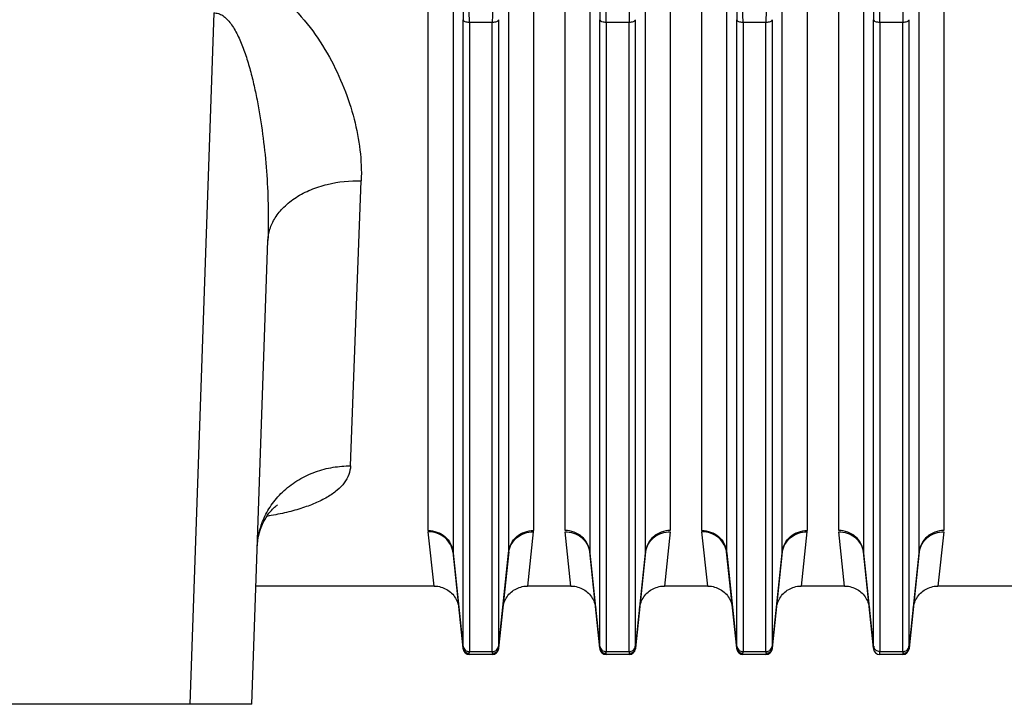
# Model space of a CAD drawing. Extents: x -3093 to 1181, y 8 to 2278.
# Tile 18 of 67: x -1881 to -1722, y 940 to 1050. Entities that reach past the tile are written whole.
import ezdxf

# ---------------------------------------------------------------- set-up
doc = ezdxf.new("R2010")
doc.units = 0
doc.header["$LTSCALE"] = 65.395
doc.layers.get('0').update_dxf_attribs({"linetype": 'CONTINUOUS'})

msp = doc.modelspace()

# ---------------------------------------------------------------- linework, layer by layer
at = {"color": 2, "linetype": 'CONTINUOUS'}
for p, q in [((-1815.01, 967.62), (-1815.01, 1074.75)), ((-1798.1, 1074.75), (-1798.1, 967.62)), ((-1793.01, 967.62), (-1793.01, 1074.75)), ((-1776.1, 1074.75), (-1776.1, 967.62)), ((-1771.01, 967.62), (-1771.01, 1074.75)), ((-1754.1, 1074.75), (-1754.1, 967.62)), ((-1749.01, 967.62), (-1749.01, 1074.75)), ((-1732.1, 1074.75), (-1732.1, 967.62)), ((-1814.06, 958.7), (-1815, 967.4)), ((-1798.12, 967.4), (-1799.05, 958.7)), ((-1792.06, 958.7), (-1793, 967.4)), ((-1776.12, 967.4), (-1777.05, 958.7)), ((-1770.06, 958.7), (-1771, 967.4)), ((-1754.12, 967.4), (-1755.05, 958.7)), ((-1748.06, 958.7), (-1749, 967.4)), ((-1732.12, 967.4), (-1733.05, 958.7)), ((-1809.41, 948.64), (-1809.4, 948.59)), ((-1803.71, 948.64), (-1803.71, 948.59)), ((-1787.41, 948.64), (-1787.4, 948.59)), ((-1781.71, 948.64), (-1781.71, 948.59)), ((-1765.41, 948.64), (-1765.4, 948.59)), ((-1759.71, 948.64), (-1759.71, 948.59)), ((-1743.41, 948.64), (-1743.4, 948.59)), ((-1737.71, 948.64), (-1737.71, 948.59)), ((-1808.41, 947.7), (-1808.41, 947.75)), ((-1804.7, 947.75), (-1804.71, 947.7)), ((-1786.41, 947.7), (-1786.41, 947.75)), ((-1782.7, 947.75), (-1782.71, 947.7)), ((-1764.41, 947.7), (-1764.41, 947.75)), ((-1760.7, 947.75), (-1760.71, 947.7)), ((-1742.41, 947.7), (-1742.41, 947.75)), ((-1738.7, 947.75), (-1738.71, 947.7))]:
    msp.add_line(p, q, dxfattribs=at)
at = {"color": 9, "linetype": 'CONTINUOUS'}
for p, q in [((-1811.03, 1073.23), (-1811.03, 964.18)), ((-1802.08, 964.18), (-1802.08, 1073.23)), ((-1789.03, 1073.23), (-1789.03, 964.18)), ((-1780.08, 964.18), (-1780.08, 1073.23)), ((-1767.03, 1073.23), (-1767.03, 964.18)), ((-1758.08, 964.18), (-1758.08, 1073.23)), ((-1745.03, 1073.23), (-1745.03, 964.18)), ((-1736.08, 964.18), (-1736.08, 1073.23)), ((-1849.49, 1050.77), (-1853.37, 939.7)), ((-1809.4, 949.02), (-1809.4, 1049.69)), ((-1803.72, 1049.69), (-1803.72, 949.02)), ((-1787.4, 949.02), (-1787.4, 1049.69)), ((-1781.72, 1049.69), (-1781.72, 949.02)), ((-1765.4, 949.02), (-1765.4, 1049.69)), ((-1759.72, 1049.69), (-1759.72, 949.02)), ((-1743.4, 949.02), (-1743.4, 1049.69)), ((-1737.72, 1049.69), (-1737.72, 949.02)), ((-1804.71, 1049.24), (-1808.4, 1049.24)), ((-1808.4, 1049.24), (-1808.4, 948.16)), ((-1804.71, 948.16), (-1804.71, 1049.24)), ((-1782.71, 1049.24), (-1786.4, 1049.24)), ((-1786.4, 1049.24), (-1786.4, 948.16)), ((-1782.71, 948.16), (-1782.71, 1049.24)), ((-1760.71, 1049.24), (-1764.4, 1049.24)), ((-1764.4, 1049.24), (-1764.4, 948.16)), ((-1760.71, 948.16), (-1760.71, 1049.24)), ((-1738.71, 1049.24), (-1742.4, 1049.24)), ((-1742.4, 1049.24), (-1742.4, 948.16)), ((-1738.71, 948.16), (-1738.71, 1049.24)), ((-1827.51, 978), (-1825.79, 1023.82)), ((-1809.41, 948.73), (-1811.03, 964.18)), ((-1802.08, 964.18), (-1803.71, 948.73)), ((-1787.41, 948.73), (-1789.03, 964.18)), ((-1780.08, 964.18), (-1781.71, 948.73)), ((-1765.41, 948.73), (-1767.03, 964.18)), ((-1758.08, 964.18), (-1759.71, 948.73)), ((-1743.41, 948.73), (-1745.03, 964.18)), ((-1736.08, 964.18), (-1737.71, 948.73)), ((-1808.4, 948.16), (-1804.71, 948.16)), ((-1786.4, 948.16), (-1782.71, 948.16)), ((-1764.4, 948.16), (-1760.71, 948.16)), ((-1742.4, 948.16), (-1738.71, 948.16))]:
    msp.add_line(p, q, dxfattribs=at)
at = {"color": 6, "linetype": 'CONTINUOUS'}
for p, q in [((-1843.38, 939.7), (-1840.78, 1014.21)), ((-1811.02, 964), (-1809.41, 948.64)), ((-1803.71, 948.64), (-1802.09, 964)), ((-1789.02, 964), (-1787.41, 948.64)), ((-1781.71, 948.64), (-1780.09, 964)), ((-1767.02, 964), (-1765.41, 948.64)), ((-1759.71, 948.64), (-1758.09, 964)), ((-1745.02, 964), (-1743.41, 948.64)), ((-1737.71, 948.64), (-1736.09, 964)), ((-1814.06, 958.7), (-1842.72, 958.7)), ((-1792.06, 958.7), (-1799.05, 958.7)), ((-1770.06, 958.7), (-1777.05, 958.7)), ((-1748.06, 958.7), (-1755.05, 958.7)), ((-1704.4, 958.7), (-1733.05, 958.7)), ((-1804.71, 947.7), (-1808.41, 947.7)), ((-1782.71, 947.7), (-1786.41, 947.7)), ((-1760.71, 947.7), (-1764.41, 947.7)), ((-1738.71, 947.7), (-1742.41, 947.7)), ((-1843.38, 939.7), (-1918.73, 939.7))]:
    msp.add_line(p, q, dxfattribs=at)
for points in [[(-1842.5, 964.96), (-1842.47, 965.49), (-1842.4, 966.09), (-1842.28, 966.7), (-1842.14, 967.29), (-1841.96, 967.86), (-1841.76, 968.39), (-1841.53, 968.89), (-1841.3, 969.34), (-1841.07, 969.73), (-1840.84, 970.08), (-1840.62, 970.38), (-1840.41, 970.64), (-1840.22, 970.86), (-1840.04, 971.06), (-1839.87, 971.22), (-1839.72, 971.36), (-1839.59, 971.48), (-1839.47, 971.57), (-1839.38, 971.64), (-1839.31, 971.69), (-1839.26, 971.72), (-1839.25, 971.73)], [(-1814.06, 958.7), (-1813.95, 958.7), (-1813.7, 958.68), (-1813.46, 958.65), (-1813.21, 958.6), (-1812.97, 958.54), (-1812.73, 958.47), (-1812.5, 958.38), (-1812.27, 958.27), (-1812.05, 958.15), (-1811.84, 958.02), (-1811.63, 957.87), (-1811.44, 957.72), (-1811.26, 957.55), (-1811.08, 957.37), (-1810.92, 957.17), (-1810.77, 956.97), (-1810.64, 956.76), (-1810.52, 956.54), (-1810.41, 956.32), (-1810.31, 956.09), (-1810.23, 955.85), (-1810.17, 955.61), (-1810.12, 955.36), (-1810.09, 955.12)], [(-1803.03, 955.12), (-1802.99, 955.36), (-1802.94, 955.61), (-1802.88, 955.85), (-1802.8, 956.09), (-1802.71, 956.32), (-1802.6, 956.54), (-1802.48, 956.76), (-1802.34, 956.97), (-1802.19, 957.17), (-1802.03, 957.37), (-1801.86, 957.55), (-1801.67, 957.72), (-1801.48, 957.87), (-1801.28, 958.02), (-1801.06, 958.15), (-1800.84, 958.27), (-1800.62, 958.38), (-1800.38, 958.47), (-1800.15, 958.54), (-1799.9, 958.6), (-1799.66, 958.65), (-1799.41, 958.68), (-1799.16, 958.7), (-1799.05, 958.7)], [(-1792.06, 958.7), (-1791.95, 958.7), (-1791.7, 958.68), (-1791.46, 958.65), (-1791.21, 958.6), (-1790.97, 958.54), (-1790.73, 958.47), (-1790.5, 958.38), (-1790.27, 958.27), (-1790.05, 958.15), (-1789.84, 958.02), (-1789.63, 957.87), (-1789.44, 957.72), (-1789.26, 957.55), (-1789.08, 957.37), (-1788.92, 957.17), (-1788.77, 956.97), (-1788.64, 956.76), (-1788.52, 956.54), (-1788.41, 956.32), (-1788.31, 956.09), (-1788.23, 955.85), (-1788.17, 955.61), (-1788.12, 955.36), (-1788.09, 955.12)], [(-1781.03, 955.12), (-1780.99, 955.36), (-1780.94, 955.61), (-1780.88, 955.85), (-1780.8, 956.09), (-1780.71, 956.32), (-1780.6, 956.54), (-1780.48, 956.76), (-1780.34, 956.97), (-1780.19, 957.17), (-1780.03, 957.37), (-1779.86, 957.55), (-1779.67, 957.72), (-1779.48, 957.87), (-1779.28, 958.02), (-1779.06, 958.15), (-1778.84, 958.27), (-1778.62, 958.38), (-1778.38, 958.47), (-1778.15, 958.54), (-1777.9, 958.6), (-1777.66, 958.65), (-1777.41, 958.68), (-1777.16, 958.7), (-1777.05, 958.7)], [(-1770.06, 958.7), (-1769.95, 958.7), (-1769.7, 958.68), (-1769.46, 958.65), (-1769.21, 958.6), (-1768.97, 958.54), (-1768.73, 958.47), (-1768.5, 958.38), (-1768.27, 958.27), (-1768.05, 958.15), (-1767.84, 958.02), (-1767.63, 957.87), (-1767.44, 957.72), (-1767.26, 957.55), (-1767.08, 957.37), (-1766.92, 957.17), (-1766.77, 956.97), (-1766.64, 956.76), (-1766.52, 956.54), (-1766.41, 956.32), (-1766.31, 956.09), (-1766.23, 955.85), (-1766.17, 955.61), (-1766.12, 955.36), (-1766.09, 955.12)], [(-1759.03, 955.12), (-1758.99, 955.36), (-1758.94, 955.61), (-1758.88, 955.85), (-1758.8, 956.09), (-1758.71, 956.32), (-1758.6, 956.54), (-1758.48, 956.76), (-1758.34, 956.97), (-1758.19, 957.17), (-1758.03, 957.37), (-1757.86, 957.55), (-1757.67, 957.72), (-1757.48, 957.87), (-1757.28, 958.02), (-1757.06, 958.15), (-1756.84, 958.27), (-1756.62, 958.38), (-1756.38, 958.47), (-1756.15, 958.54), (-1755.9, 958.6), (-1755.66, 958.65), (-1755.41, 958.68), (-1755.16, 958.7), (-1755.05, 958.7)], [(-1748.06, 958.7), (-1747.95, 958.7), (-1747.7, 958.68), (-1747.46, 958.65), (-1747.21, 958.6), (-1746.97, 958.54), (-1746.73, 958.47), (-1746.5, 958.38), (-1746.27, 958.27), (-1746.05, 958.15), (-1745.84, 958.02), (-1745.63, 957.87), (-1745.44, 957.72), (-1745.26, 957.55), (-1745.08, 957.37), (-1744.92, 957.17), (-1744.77, 956.97), (-1744.64, 956.76), (-1744.52, 956.54), (-1744.41, 956.32), (-1744.31, 956.09), (-1744.23, 955.85), (-1744.17, 955.61), (-1744.12, 955.36), (-1744.09, 955.12)], [(-1737.03, 955.12), (-1736.99, 955.36), (-1736.94, 955.61), (-1736.88, 955.85), (-1736.8, 956.09), (-1736.71, 956.32), (-1736.6, 956.54), (-1736.48, 956.76), (-1736.34, 956.97), (-1736.19, 957.17), (-1736.03, 957.37), (-1735.86, 957.55), (-1735.67, 957.72), (-1735.48, 957.87), (-1735.28, 958.02), (-1735.06, 958.15), (-1734.84, 958.27), (-1734.62, 958.38), (-1734.38, 958.47), (-1734.15, 958.54), (-1733.9, 958.6), (-1733.66, 958.65), (-1733.41, 958.68), (-1733.16, 958.7), (-1733.05, 958.7)]]:
    msp.add_lwpolyline(points, dxfattribs=at)
at = {"color": 2, "linetype": 'CONTINUOUS'}
for centre, radius, start, end in [((-1812.97, 967.62), 2.04, 180.0415, 186.0201), ((-1800.14, 967.62), 2.04, 353.9799, 359.9585), ((-1768.97, 967.62), 2.04, 180.0415, 186.0201), ((-1756.14, 967.62), 2.04, 353.9799, 359.9585), ((-1792.63, 963.62), 3.63, 6.0131, 10.0842), ((-1787.3, 964.18), 1.73, 179.9972, 185.9873), ((-1776.49, 963.62), 3.62, 169.9923, 173.9872), ((-1781.81, 964.18), 1.73, 354.0127, 0.0028), ((-1748.63, 963.62), 3.63, 6.0131, 10.0842), ((-1743.3, 964.18), 1.73, 179.9972, 185.9873), ((-1732.49, 963.62), 3.62, 169.9923, 173.9872), ((-1737.81, 964.18), 1.73, 354.0127, 0.0028), ((-1808.44, 948.82), 0.969, 185.7805, 190.9317), ((-1808.41, 948.7), 1, 186, 270), ((-1804.71, 948.7), 1, 270, 354), ((-1804.68, 948.83), 0.979, 343.621, 354.1917), ((-1804.56, 948.66), 0.852, 3.025, 4.1941), ((-1786.44, 948.82), 0.969, 185.7805, 190.9317), ((-1786.41, 948.7), 1, 186, 270), ((-1782.71, 948.7), 1, 270, 354), ((-1782.68, 948.83), 0.979, 343.621, 354.1917), ((-1782.56, 948.66), 0.852, 3.025, 4.1941), ((-1764.44, 948.82), 0.969, 185.7805, 190.9317), ((-1764.41, 948.7), 1, 186, 270), ((-1760.71, 948.7), 1, 270, 354), ((-1760.68, 948.83), 0.979, 343.621, 354.1917), ((-1760.56, 948.66), 0.852, 3.025, 4.1941), ((-1742.48, 949.11), 0.918, 186.0369, 197.0058), ((-1742.41, 948.7), 1, 186, 270), ((-1738.71, 948.7), 1, 270, 354), ((-1738.68, 948.83), 0.979, 343.621, 354.1917), ((-1738.56, 948.66), 0.852, 3.025, 4.1941), ((-1808.41, 948.84), 1.01, 264.6592, 269.8596), ((-1786.41, 948.84), 1.01, 264.6592, 269.8596), ((-1764.41, 948.84), 1.01, 264.6592, 269.8596)]:
    msp.add_arc(centre, radius, start, end, dxfattribs=at)
at = {"color": 9, "linetype": 'CONTINUOUS'}
for centre, start, end in [((-1809.3, 964.18), 179.9972, 185.9873), ((-1803.81, 964.18), 354.0127, 0.0028), ((-1765.3, 964.18), 179.9972, 185.9873), ((-1759.81, 964.18), 354.0127, 0.0028)]:
    msp.add_arc(centre, 1.73, start, end, dxfattribs=at)
for points, knots in [([(-1849.49, 1057.6), (-1848.4, 1057.6), (-1846.23, 1057.35), (-1843.18, 1056.3), (-1840.44, 1054.74), (-1837.24, 1052.25), (-1833.93, 1048.6), (-1830.84, 1043.8), (-1828.49, 1038.83), (-1826.84, 1033.81), (-1825.88, 1028.8), (-1825.73, 1025.46), (-1825.79, 1023.82)], [0, 0, 0, 0, 0.072514, 0.143934, 0.213715, 0.2818, 0.413268, 0.539551, 0.661125, 0.778213, 0.891025, 1, 1, 1, 1]), ([(-1809.48, 1053.55), (-1809.47, 1053.21), (-1809.42, 1051.92), (-1809.4, 1050.64), (-1809.4, 1049.69)], [0, 0, 0, 0, 0.261306, 1, 1, 1, 1]), ([(-1808.4, 1049.24), (-1808.4, 1049.58), (-1808.41, 1051), (-1808.45, 1052.43), (-1808.49, 1053.52)], [0, 0, 0, 0, 0.235467, 1, 1, 1, 1]), ([(-1804.62, 1053.52), (-1804.64, 1053.15), (-1804.69, 1051.72), (-1804.71, 1050.29), (-1804.71, 1049.24)], [0, 0, 0, 0, 0.261342, 1, 1, 1, 1]), ([(-1787.48, 1053.55), (-1787.47, 1053.21), (-1787.42, 1051.92), (-1787.4, 1050.64), (-1787.4, 1049.69)], [0, 0, 0, 0, 0.261306, 1, 1, 1, 1]), ([(-1786.4, 1049.24), (-1786.4, 1049.58), (-1786.41, 1051), (-1786.45, 1052.43), (-1786.49, 1053.52)], [0, 0, 0, 0, 0.235467, 1, 1, 1, 1]), ([(-1782.62, 1053.52), (-1782.64, 1053.15), (-1782.69, 1051.72), (-1782.71, 1050.29), (-1782.71, 1049.24)], [0, 0, 0, 0, 0.261342, 1, 1, 1, 1]), ([(-1765.48, 1053.55), (-1765.47, 1053.21), (-1765.42, 1051.92), (-1765.4, 1050.64), (-1765.4, 1049.69)], [0, 0, 0, 0, 0.261306, 1, 1, 1, 1]), ([(-1764.4, 1049.24), (-1764.4, 1049.58), (-1764.41, 1051), (-1764.45, 1052.43), (-1764.49, 1053.52)], [0, 0, 0, 0, 0.235467, 1, 1, 1, 1]), ([(-1760.62, 1053.52), (-1760.64, 1053.15), (-1760.69, 1051.72), (-1760.71, 1050.29), (-1760.71, 1049.24)], [0, 0, 0, 0, 0.261342, 1, 1, 1, 1]), ([(-1743.48, 1053.55), (-1743.47, 1053.21), (-1743.42, 1051.92), (-1743.4, 1050.64), (-1743.4, 1049.69)], [0, 0, 0, 0, 0.261306, 1, 1, 1, 1]), ([(-1742.4, 1049.24), (-1742.4, 1049.58), (-1742.41, 1051), (-1742.45, 1052.43), (-1742.49, 1053.52)], [0, 0, 0, 0, 0.235467, 1, 1, 1, 1]), ([(-1738.62, 1053.52), (-1738.64, 1053.15), (-1738.69, 1051.72), (-1738.71, 1050.29), (-1738.71, 1049.24)], [0, 0, 0, 0, 0.261342, 1, 1, 1, 1]), ([(-1849.49, 1050.77), (-1849.25, 1050.78), (-1848.73, 1050.72), (-1848.01, 1050.36), (-1847.35, 1049.79), (-1846.74, 1049.06), (-1846.18, 1048.2), (-1845.47, 1046.89), (-1844.72, 1045.08), (-1843.95, 1042.76), (-1843.29, 1040.32), (-1842.72, 1037.8), (-1842.06, 1034.35), (-1841.43, 1029.99), (-1840.94, 1024.71), (-1840.7, 1019.44), (-1840.72, 1015.94), (-1840.78, 1014.21)], [0, 0, 0, 0, 0.018905, 0.03895, 0.061057, 0.085418, 0.111744, 0.13972, 0.199249, 0.262068, 0.326963, 0.393176, 0.460264, 0.595714, 0.73156, 0.866642, 1, 1, 1, 1]), ([(-1808.4, 1049.24), (-1808.52, 1049.24), (-1808.75, 1049.26), (-1809.11, 1049.36), (-1809.37, 1049.54), (-1809.4, 1049.69)], [0, 0, 0, 0, 0.305862, 0.601798, 1, 1, 1, 1]), ([(-1803.72, 1049.69), (-1803.75, 1049.54), (-1804.01, 1049.36), (-1804.36, 1049.26), (-1804.6, 1049.24), (-1804.71, 1049.24)], [0, 0, 0, 0, 0.398202, 0.694138, 1, 1, 1, 1]), ([(-1786.4, 1049.24), (-1786.52, 1049.24), (-1786.75, 1049.26), (-1787.11, 1049.36), (-1787.37, 1049.54), (-1787.4, 1049.69)], [0, 0, 0, 0, 0.305862, 0.601798, 1, 1, 1, 1]), ([(-1781.72, 1049.69), (-1781.75, 1049.54), (-1782.01, 1049.36), (-1782.36, 1049.26), (-1782.6, 1049.24), (-1782.71, 1049.24)], [0, 0, 0, 0, 0.398202, 0.694138, 1, 1, 1, 1]), ([(-1764.4, 1049.24), (-1764.52, 1049.24), (-1764.75, 1049.26), (-1765.11, 1049.36), (-1765.37, 1049.54), (-1765.4, 1049.69)], [0, 0, 0, 0, 0.305862, 0.601798, 1, 1, 1, 1]), ([(-1759.72, 1049.69), (-1759.75, 1049.54), (-1760.01, 1049.36), (-1760.36, 1049.26), (-1760.6, 1049.24), (-1760.71, 1049.24)], [0, 0, 0, 0, 0.398202, 0.694138, 1, 1, 1, 1]), ([(-1742.4, 1049.24), (-1742.52, 1049.24), (-1742.75, 1049.26), (-1743.11, 1049.36), (-1743.37, 1049.54), (-1743.4, 1049.69)], [0, 0, 0, 0, 0.305862, 0.601798, 1, 1, 1, 1]), ([(-1737.72, 1049.69), (-1737.75, 1049.54), (-1738.01, 1049.36), (-1738.36, 1049.26), (-1738.6, 1049.24), (-1738.71, 1049.24)], [0, 0, 0, 0, 0.398202, 0.694138, 1, 1, 1, 1]), ([(-1840.78, 1014.21), (-1840.76, 1014.82), (-1840.54, 1016.1), (-1839.66, 1017.96), (-1838.22, 1019.71), (-1836.25, 1021.24), (-1833.88, 1022.45), (-1830.4, 1023.57), (-1827.62, 1023.86), (-1825.79, 1023.82)], [0, 0, 0, 0, 0.09407, 0.197411, 0.31239, 0.439502, 0.576646, 0.719475, 1, 1, 1, 1]), ([(-1842.5, 964.96), (-1842.47, 965.74), (-1842.26, 967.34), (-1841.46, 969.72), (-1840.11, 972.04), (-1838.22, 974.13), (-1835.87, 975.86), (-1833.2, 977.12), (-1830.37, 977.85), (-1828.45, 978), (-1827.51, 978)], [0, 0, 0, 0, 0.105821, 0.219784, 0.34151, 0.469906, 0.60298, 0.737887, 0.871306, 1, 1, 1, 1]), ([(-1827.51, 978), (-1827.53, 977.53), (-1827.72, 976.55), (-1828.49, 975.2), (-1829.69, 973.98), (-1831.3, 972.89), (-1833.27, 971.93), (-1835.57, 971.1), (-1838.17, 970.41), (-1840, 970.05), (-1840.96, 969.89)], [0, 0, 0, 0, 0.084553, 0.173989, 0.2742, 0.38884, 0.51939, 0.665713, 0.826567, 1, 1, 1, 1]), ([(-1815.01, 967.62), (-1814.54, 967.62), (-1813.56, 967.45), (-1812.27, 966.71), (-1811.35, 965.55), (-1811.08, 964.62), (-1811.03, 964.18)], [0, 0, 0, 0, 0.24608, 0.507041, 0.763683, 1, 1, 1, 1]), ([(-1811.02, 964), (-1811.07, 964.44), (-1811.34, 965.37), (-1812.26, 966.52), (-1813.55, 967.25), (-1814.53, 967.41), (-1815, 967.4)], [0, 0, 0, 0, 0.236636, 0.493016, 0.753688, 1, 1, 1, 1]), ([(-1802.09, 964), (-1802.05, 964.44), (-1801.77, 965.37), (-1800.85, 966.52), (-1799.56, 967.25), (-1798.59, 967.41), (-1798.12, 967.4)], [0, 0, 0, 0, 0.236639, 0.493021, 0.75369, 1, 1, 1, 1]), ([(-1802.08, 964.18), (-1802.04, 964.62), (-1801.76, 965.55), (-1800.84, 966.71), (-1799.55, 967.45), (-1798.57, 967.62), (-1798.1, 967.62)], [0, 0, 0, 0, 0.236317, 0.492959, 0.75392, 1, 1, 1, 1]), ([(-1771.01, 967.62), (-1770.54, 967.62), (-1769.56, 967.45), (-1768.27, 966.71), (-1767.35, 965.55), (-1767.08, 964.62), (-1767.03, 964.18)], [0, 0, 0, 0, 0.24608, 0.507041, 0.763683, 1, 1, 1, 1]), ([(-1767.02, 964), (-1767.07, 964.44), (-1767.34, 965.37), (-1768.26, 966.52), (-1769.55, 967.25), (-1770.53, 967.41), (-1771, 967.4)], [0, 0, 0, 0, 0.236636, 0.493016, 0.753688, 1, 1, 1, 1]), ([(-1758.09, 964), (-1758.05, 964.44), (-1757.77, 965.37), (-1756.85, 966.52), (-1755.56, 967.25), (-1754.59, 967.41), (-1754.12, 967.4)], [0, 0, 0, 0, 0.236639, 0.493021, 0.75369, 1, 1, 1, 1]), ([(-1758.08, 964.18), (-1758.04, 964.62), (-1757.76, 965.55), (-1756.84, 966.71), (-1755.55, 967.45), (-1754.57, 967.62), (-1754.1, 967.62)], [0, 0, 0, 0, 0.236317, 0.492959, 0.75392, 1, 1, 1, 1]), ([(-1809.4, 948.8), (-1809.4, 948.8), (-1809.4, 948.77), (-1809.4, 948.75), (-1809.41, 948.73)], [0, 0, 0, 0, 0.272206, 1, 1, 1, 1]), ([(-1809.4, 949.02), (-1809.39, 948.9), (-1809.32, 948.67), (-1809.09, 948.38), (-1808.76, 948.2), (-1808.52, 948.16), (-1808.4, 948.16)], [0, 0, 0, 0, 0.236096, 0.492651, 0.753712, 1, 1, 1, 1]), ([(-1809.4, 949.02), (-1809.4, 949), (-1809.4, 948.93), (-1809.4, 948.86), (-1809.4, 948.8)], [0, 0, 0, 0, 0.282401, 1, 1, 1, 1]), ([(-1804.71, 948.16), (-1804.59, 948.16), (-1804.35, 948.2), (-1804.03, 948.38), (-1803.8, 948.67), (-1803.73, 948.9), (-1803.72, 949.02)], [0, 0, 0, 0, 0.246288, 0.507349, 0.763904, 1, 1, 1, 1]), ([(-1803.71, 948.8), (-1803.71, 948.82), (-1803.72, 948.89), (-1803.72, 948.96), (-1803.72, 949.02)], [0, 0, 0, 0, 0.217512, 1, 1, 1, 1]), ([(-1803.71, 948.73), (-1803.71, 948.73), (-1803.71, 948.76), (-1803.71, 948.78), (-1803.71, 948.8)], [0, 0, 0, 0, 0.227784, 1, 1, 1, 1]), ([(-1787.4, 948.8), (-1787.4, 948.8), (-1787.4, 948.77), (-1787.4, 948.75), (-1787.41, 948.73)], [0, 0, 0, 0, 0.272206, 1, 1, 1, 1]), ([(-1787.4, 949.02), (-1787.39, 948.9), (-1787.32, 948.67), (-1787.09, 948.38), (-1786.76, 948.2), (-1786.52, 948.16), (-1786.4, 948.16)], [0, 0, 0, 0, 0.236096, 0.492651, 0.753712, 1, 1, 1, 1]), ([(-1787.4, 949.02), (-1787.4, 949), (-1787.4, 948.93), (-1787.4, 948.86), (-1787.4, 948.8)], [0, 0, 0, 0, 0.282401, 1, 1, 1, 1]), ([(-1782.71, 948.16), (-1782.59, 948.16), (-1782.35, 948.2), (-1782.03, 948.38), (-1781.8, 948.67), (-1781.73, 948.9), (-1781.72, 949.02)], [0, 0, 0, 0, 0.246288, 0.507349, 0.763904, 1, 1, 1, 1]), ([(-1781.71, 948.8), (-1781.71, 948.82), (-1781.72, 948.89), (-1781.72, 948.96), (-1781.72, 949.02)], [0, 0, 0, 0, 0.217512, 1, 1, 1, 1]), ([(-1781.71, 948.73), (-1781.71, 948.73), (-1781.71, 948.76), (-1781.71, 948.78), (-1781.71, 948.8)], [0, 0, 0, 0, 0.227784, 1, 1, 1, 1]), ([(-1765.4, 948.8), (-1765.4, 948.8), (-1765.4, 948.77), (-1765.4, 948.75), (-1765.41, 948.73)], [0, 0, 0, 0, 0.272206, 1, 1, 1, 1]), ([(-1765.4, 949.02), (-1765.39, 948.9), (-1765.32, 948.67), (-1765.09, 948.38), (-1764.76, 948.2), (-1764.52, 948.16), (-1764.4, 948.16)], [0, 0, 0, 0, 0.236096, 0.492651, 0.753712, 1, 1, 1, 1]), ([(-1765.4, 949.02), (-1765.4, 949), (-1765.4, 948.93), (-1765.4, 948.86), (-1765.4, 948.8)], [0, 0, 0, 0, 0.282401, 1, 1, 1, 1]), ([(-1760.71, 948.16), (-1760.59, 948.16), (-1760.35, 948.2), (-1760.03, 948.38), (-1759.8, 948.67), (-1759.73, 948.9), (-1759.72, 949.02)], [0, 0, 0, 0, 0.246288, 0.507349, 0.763904, 1, 1, 1, 1]), ([(-1759.71, 948.8), (-1759.71, 948.82), (-1759.72, 948.89), (-1759.72, 948.96), (-1759.72, 949.02)], [0, 0, 0, 0, 0.217512, 1, 1, 1, 1]), ([(-1759.71, 948.73), (-1759.71, 948.73), (-1759.71, 948.76), (-1759.71, 948.78), (-1759.71, 948.8)], [0, 0, 0, 0, 0.227784, 1, 1, 1, 1]), ([(-1738.71, 948.16), (-1738.59, 948.16), (-1738.35, 948.2), (-1738.03, 948.38), (-1737.8, 948.67), (-1737.73, 948.9), (-1737.72, 949.02)], [0, 0, 0, 0, 0.246288, 0.507349, 0.763904, 1, 1, 1, 1]), ([(-1737.71, 948.8), (-1737.71, 948.82), (-1737.72, 948.89), (-1737.72, 948.96), (-1737.72, 949.02)], [0, 0, 0, 0, 0.217512, 1, 1, 1, 1]), ([(-1737.71, 948.73), (-1737.71, 948.73), (-1737.71, 948.76), (-1737.71, 948.78), (-1737.71, 948.8)], [0, 0, 0, 0, 0.227784, 1, 1, 1, 1]), ([(-1808.41, 947.84), (-1808.41, 947.86), (-1808.4, 947.96), (-1808.4, 948.07), (-1808.4, 948.16)], [0, 0, 0, 0, 0.19628, 1, 1, 1, 1]), ([(-1804.71, 948.16), (-1804.71, 948.12), (-1804.71, 948.02), (-1804.71, 947.91), (-1804.7, 947.84)], [0, 0, 0, 0, 0.303535, 1, 1, 1, 1]), ([(-1786.41, 947.84), (-1786.41, 947.86), (-1786.4, 947.96), (-1786.4, 948.07), (-1786.4, 948.16)], [0, 0, 0, 0, 0.19628, 1, 1, 1, 1]), ([(-1782.71, 948.16), (-1782.71, 948.12), (-1782.71, 948.02), (-1782.71, 947.91), (-1782.7, 947.84)], [0, 0, 0, 0, 0.303535, 1, 1, 1, 1]), ([(-1764.41, 947.84), (-1764.41, 947.86), (-1764.4, 947.96), (-1764.4, 948.07), (-1764.4, 948.16)], [0, 0, 0, 0, 0.19628, 1, 1, 1, 1]), ([(-1760.71, 948.16), (-1760.71, 948.12), (-1760.71, 948.02), (-1760.71, 947.91), (-1760.7, 947.84)], [0, 0, 0, 0, 0.303535, 1, 1, 1, 1]), ([(-1738.71, 948.16), (-1738.71, 948.12), (-1738.71, 948.02), (-1738.71, 947.91), (-1738.7, 947.84)], [0, 0, 0, 0, 0.303535, 1, 1, 1, 1])]:
    msp.add_open_spline(points, degree=3, knots=knots, dxfattribs=at)
at = {"color": 2, "linetype": 'CONTINUOUS'}
for points, knots in [([(-1789.03, 964.18), (-1789.08, 964.64), (-1789.36, 965.57), (-1790.27, 966.7), (-1791.55, 967.44), (-1792.52, 967.62), (-1793.01, 967.62)], [0, 0, 0, 0, 0.244819, 0.492956, 0.745134, 1, 1, 1, 1]), ([(-1793, 967.4), (-1792.55, 967.41), (-1791.63, 967.27), (-1790.38, 966.6), (-1789.45, 965.55), (-1789.13, 964.68), (-1789.06, 964.25)], [0, 0, 0, 0, 0.244593, 0.503657, 0.760319, 1, 1, 1, 1]), ([(-1776.1, 967.62), (-1776.59, 967.62), (-1777.57, 967.44), (-1778.84, 966.7), (-1779.75, 965.57), (-1780.04, 964.64), (-1780.08, 964.18)], [0, 0, 0, 0, 0.254866, 0.507044, 0.755181, 1, 1, 1, 1]), ([(-1780.06, 964.25), (-1779.98, 964.68), (-1779.66, 965.54), (-1778.73, 966.6), (-1777.49, 967.27), (-1776.56, 967.41), (-1776.12, 967.4)], [0, 0, 0, 0, 0.239625, 0.496283, 0.755377, 1, 1, 1, 1]), ([(-1745.03, 964.18), (-1745.08, 964.64), (-1745.36, 965.57), (-1746.27, 966.7), (-1747.55, 967.44), (-1748.52, 967.62), (-1749.01, 967.62)], [0, 0, 0, 0, 0.244819, 0.492956, 0.745134, 1, 1, 1, 1]), ([(-1749, 967.4), (-1748.55, 967.41), (-1747.63, 967.27), (-1746.38, 966.6), (-1745.45, 965.55), (-1745.13, 964.68), (-1745.06, 964.25)], [0, 0, 0, 0, 0.244593, 0.503657, 0.760319, 1, 1, 1, 1]), ([(-1732.1, 967.62), (-1732.59, 967.62), (-1733.57, 967.44), (-1734.84, 966.7), (-1735.75, 965.57), (-1736.04, 964.64), (-1736.08, 964.18)], [0, 0, 0, 0, 0.254866, 0.507044, 0.755181, 1, 1, 1, 1]), ([(-1736.06, 964.25), (-1735.98, 964.68), (-1735.66, 965.54), (-1734.73, 966.6), (-1733.49, 967.27), (-1732.56, 967.41), (-1732.12, 967.4)], [0, 0, 0, 0, 0.239625, 0.496283, 0.755377, 1, 1, 1, 1]), ([(-1809.41, 948.73), (-1809.41, 948.72), (-1809.41, 948.69), (-1809.41, 948.66), (-1809.41, 948.64)], [0, 0, 0, 0, 0.291665, 1, 1, 1, 1]), ([(-1808.5, 947.84), (-1808.71, 947.86), (-1809.13, 948.04), (-1809.35, 948.43), (-1809.39, 948.64)], [0, 0, 0, 0, 0.502177, 1, 1, 1, 1]), ([(-1803.74, 948.55), (-1803.8, 948.35), (-1804.06, 947.97), (-1804.5, 947.84), (-1804.7, 947.84)], [0, 0, 0, 0, 0.50562, 1, 1, 1, 1]), ([(-1803.71, 948.64), (-1803.71, 948.64), (-1803.71, 948.67), (-1803.71, 948.69), (-1803.71, 948.71)], [0, 0, 0, 0, 0.214732, 1, 1, 1, 1]), ([(-1787.41, 948.73), (-1787.41, 948.72), (-1787.41, 948.69), (-1787.41, 948.66), (-1787.41, 948.64)], [0, 0, 0, 0, 0.291665, 1, 1, 1, 1]), ([(-1786.5, 947.84), (-1786.71, 947.86), (-1787.13, 948.04), (-1787.35, 948.43), (-1787.39, 948.64)], [0, 0, 0, 0, 0.502177, 1, 1, 1, 1]), ([(-1781.74, 948.55), (-1781.8, 948.35), (-1782.06, 947.97), (-1782.5, 947.84), (-1782.7, 947.84)], [0, 0, 0, 0, 0.50562, 1, 1, 1, 1]), ([(-1781.71, 948.64), (-1781.71, 948.64), (-1781.71, 948.67), (-1781.71, 948.69), (-1781.71, 948.71)], [0, 0, 0, 0, 0.214732, 1, 1, 1, 1]), ([(-1765.41, 948.73), (-1765.41, 948.72), (-1765.41, 948.69), (-1765.41, 948.66), (-1765.41, 948.64)], [0, 0, 0, 0, 0.291665, 1, 1, 1, 1]), ([(-1764.5, 947.84), (-1764.71, 947.86), (-1765.13, 948.04), (-1765.35, 948.43), (-1765.39, 948.64)], [0, 0, 0, 0, 0.502177, 1, 1, 1, 1]), ([(-1759.74, 948.55), (-1759.8, 948.35), (-1760.06, 947.97), (-1760.5, 947.84), (-1760.7, 947.84)], [0, 0, 0, 0, 0.50562, 1, 1, 1, 1]), ([(-1759.71, 948.64), (-1759.71, 948.64), (-1759.71, 948.67), (-1759.71, 948.69), (-1759.71, 948.71)], [0, 0, 0, 0, 0.214732, 1, 1, 1, 1]), ([(-1743.4, 948.8), (-1743.4, 948.8), (-1743.4, 948.77), (-1743.4, 948.75), (-1743.41, 948.73)], [0, 0, 0, 0, 0.272192, 1, 1, 1, 1]), ([(-1743.41, 948.73), (-1743.41, 948.72), (-1743.41, 948.69), (-1743.41, 948.66), (-1743.41, 948.64)], [0, 0, 0, 0, 0.291665, 1, 1, 1, 1]), ([(-1743.4, 949.02), (-1743.4, 949), (-1743.4, 948.93), (-1743.4, 948.86), (-1743.4, 948.8)], [0, 0, 0, 0, 0.282402, 1, 1, 1, 1]), ([(-1742.4, 948.16), (-1742.61, 948.16), (-1743.04, 948.29), (-1743.3, 948.65), (-1743.36, 948.84)], [0, 0, 0, 0, 0.506706, 1, 1, 1, 1]), ([(-1737.74, 948.55), (-1737.8, 948.35), (-1738.06, 947.97), (-1738.5, 947.84), (-1738.7, 947.84)], [0, 0, 0, 0, 0.50562, 1, 1, 1, 1]), ([(-1737.71, 948.64), (-1737.71, 948.64), (-1737.71, 948.67), (-1737.71, 948.69), (-1737.71, 948.71)], [0, 0, 0, 0, 0.214732, 1, 1, 1, 1]), ([(-1808.41, 947.75), (-1808.41, 947.75), (-1808.41, 947.78), (-1808.41, 947.81), (-1808.41, 947.84)], [0, 0, 0, 0, 0.204351, 1, 1, 1, 1]), ([(-1804.7, 947.84), (-1804.7, 947.83), (-1804.7, 947.8), (-1804.7, 947.77), (-1804.7, 947.75)], [0, 0, 0, 0, 0.296156, 1, 1, 1, 1]), ([(-1786.41, 947.75), (-1786.41, 947.75), (-1786.41, 947.78), (-1786.41, 947.81), (-1786.41, 947.84)], [0, 0, 0, 0, 0.204351, 1, 1, 1, 1]), ([(-1782.7, 947.84), (-1782.7, 947.83), (-1782.7, 947.8), (-1782.7, 947.77), (-1782.7, 947.75)], [0, 0, 0, 0, 0.296156, 1, 1, 1, 1]), ([(-1764.41, 947.75), (-1764.41, 947.75), (-1764.41, 947.78), (-1764.41, 947.81), (-1764.41, 947.84)], [0, 0, 0, 0, 0.204351, 1, 1, 1, 1]), ([(-1760.7, 947.84), (-1760.7, 947.83), (-1760.7, 947.8), (-1760.7, 947.77), (-1760.7, 947.75)], [0, 0, 0, 0, 0.296156, 1, 1, 1, 1]), ([(-1742.41, 947.84), (-1742.41, 947.86), (-1742.4, 947.96), (-1742.4, 948.07), (-1742.4, 948.16)], [0, 0, 0, 0, 0.19628, 1, 1, 1, 1]), ([(-1742.41, 947.75), (-1742.41, 947.75), (-1742.41, 947.78), (-1742.41, 947.81), (-1742.41, 947.84)], [0, 0, 0, 0, 0.204351, 1, 1, 1, 1]), ([(-1738.7, 947.84), (-1738.7, 947.83), (-1738.7, 947.8), (-1738.7, 947.77), (-1738.7, 947.75)], [0, 0, 0, 0, 0.296156, 1, 1, 1, 1])]:
    msp.add_open_spline(points, degree=3, knots=knots, dxfattribs=at)

doc.saveas('drawing.dxf')
